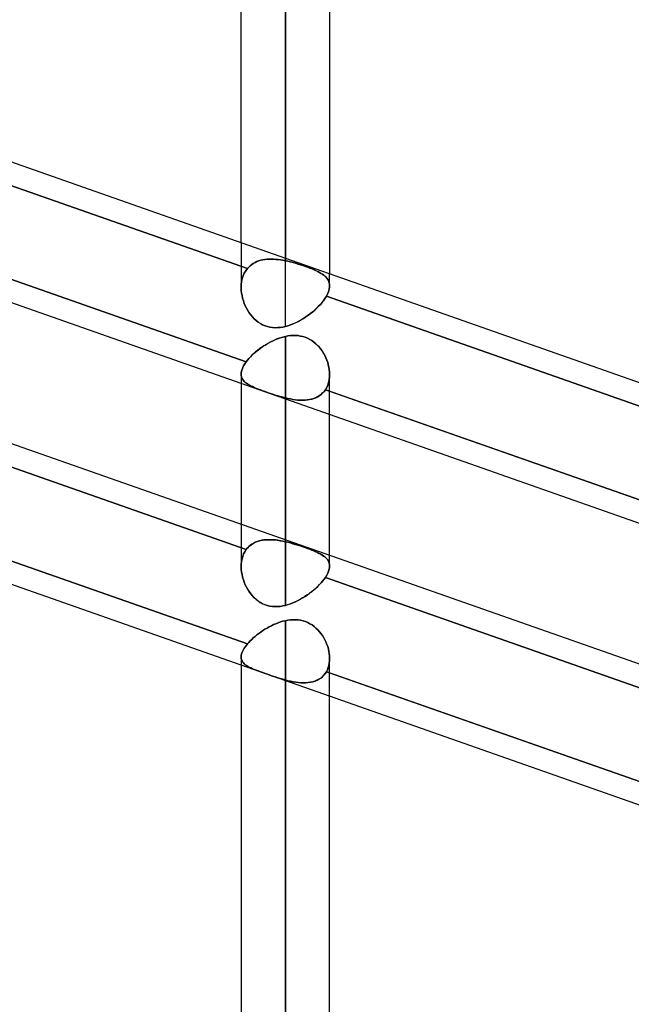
# Model space of a CAD drawing. Header units: millimetres. Extents: x -54 to 130, y -185 to 185.
# Tile 75 of 78: x 46 to 55, y 87 to 101. Entities that reach past the tile are written whole.
import ezdxf

# ---------------------------------------------------------------- set-up
doc = ezdxf.new("R2010")
doc.units = ezdxf.units.MM
doc.layers.add('MAIN-1', color=7, linetype='Continuous')
doc.layers.add('MAIN-2', color=7, linetype='Continuous')

msp = doc.modelspace()

# ---------------------------------------------------------------- linework, layer by layer
at = {"layer": 'MAIN-1'}
for p, q in [((50.248, 133.985), (50.248, 97.323)), ((49.612, 97.545), (49.612, 133.35)), ((50.882, 133.35), (50.882, 97.1)), ((63.363, 92.722), (37.763, 101.702)), ((38.082, 99.907), (49.684, 95.837)), ((49.612, 95.527), (38.082, 99.571)), ((63.363, 88.681), (37.763, 97.661)), ((49.923, 96.058), (49.956, 96.079)), ((49.956, 96.079), (49.991, 96.1)), ((49.991, 96.1), (50.026, 96.119)), ((50.026, 96.119), (50.061, 96.137)), ((50.061, 96.137), (50.098, 96.154)), ((50.098, 96.154), (50.135, 96.169)), ((50.135, 96.169), (50.172, 96.182)), ((50.172, 96.182), (50.21, 96.194)), ((50.21, 96.194), (50.248, 96.203)), ((50.248, 96.203), (50.284, 96.21)), ((50.248, 93.282), (50.248, 96.203)), ((50.284, 96.21), (50.32, 96.215)), ((50.32, 96.215), (50.356, 96.217)), ((50.356, 96.217), (50.392, 96.217)), ((50.392, 96.217), (50.428, 96.215)), ((50.428, 96.215), (50.464, 96.209)), ((50.464, 96.209), (50.499, 96.201)), ((50.499, 96.201), (50.533, 96.191)), ((50.533, 96.191), (50.566, 96.177)), ((50.566, 96.177), (50.598, 96.161)), ((50.598, 96.161), (50.628, 96.143)), ((50.628, 96.143), (50.658, 96.122)), ((50.658, 96.122), (50.685, 96.099)), ((50.685, 96.099), (50.711, 96.074)), ((49.749, 95.913), (49.774, 95.938)), ((49.774, 95.938), (49.801, 95.963)), ((49.801, 95.963), (49.83, 95.988)), ((49.83, 95.988), (49.86, 96.012)), ((49.86, 96.012), (49.891, 96.035)), ((49.891, 96.035), (49.923, 96.058)), ((50.711, 96.074), (50.735, 96.048)), ((50.735, 96.048), (50.758, 96.02)), ((50.758, 96.02), (50.778, 95.99)), ((50.778, 95.99), (50.797, 95.96)), ((50.797, 95.96), (50.814, 95.929)), ((38.082, 95.866), (49.702, 91.79)), ((49.648, 95.782), (49.665, 95.809)), ((49.665, 95.809), (49.684, 95.837)), ((49.684, 95.837), (49.704, 95.862)), ((49.704, 95.862), (49.725, 95.888)), ((49.725, 95.888), (49.749, 95.913)), ((50.814, 95.929), (50.83, 95.897)), ((50.83, 95.897), (50.843, 95.864)), ((50.843, 95.864), (50.855, 95.831)), ((50.855, 95.831), (50.864, 95.797)), ((50.864, 95.797), (50.872, 95.763)), ((49.613, 95.659), (49.614, 95.681)), ((49.612, 95.663), (49.612, 93.504)), ((49.614, 95.681), (49.618, 95.705)), ((49.618, 95.705), (49.625, 95.729)), ((49.625, 95.729), (49.635, 95.755)), ((49.635, 95.755), (49.648, 95.782)), ((50.872, 95.763), (50.877, 95.73)), ((50.877, 95.73), (50.881, 95.696)), ((50.881, 95.696), (50.882, 95.663)), ((50.882, 93.059), (50.882, 95.657)), ((49.612, 91.485), (38.082, 95.53)), ((50.882, 95.417), (62.484, 91.347)), ((62.338, 91.063), (50.882, 95.081)), ((50.213, 92.115), (50.248, 92.124)), ((50.248, 92.124), (50.284, 92.13)), ((50.248, 0), (50.248, 92.124)), ((50.284, 92.13), (50.321, 92.135)), ((50.321, 92.135), (50.357, 92.138)), ((50.357, 92.138), (50.394, 92.137)), ((50.394, 92.137), (50.43, 92.135)), ((50.43, 92.135), (50.466, 92.129)), ((50.466, 92.129), (50.501, 92.121)), ((49.894, 91.961), (49.923, 91.981)), ((49.923, 91.981), (49.953, 92)), ((49.953, 92), (49.984, 92.018)), ((49.984, 92.018), (50.015, 92.035)), ((50.015, 92.035), (50.047, 92.052)), ((50.047, 92.052), (50.079, 92.067)), ((50.079, 92.067), (50.112, 92.081)), ((50.112, 92.081), (50.146, 92.094)), ((50.146, 92.094), (50.179, 92.105)), ((50.179, 92.105), (50.213, 92.115)), ((50.501, 92.121), (50.535, 92.11)), ((50.535, 92.11), (50.568, 92.097)), ((50.568, 92.097), (50.599, 92.081)), ((50.599, 92.081), (50.63, 92.062)), ((50.63, 92.062), (50.659, 92.041)), ((50.659, 92.041), (50.687, 92.018)), ((50.687, 92.018), (50.713, 91.993)), ((50.713, 91.993), (50.737, 91.966)), ((49.742, 91.834), (49.764, 91.855)), ((49.764, 91.855), (49.787, 91.877)), ((49.787, 91.877), (49.812, 91.899)), ((49.812, 91.899), (49.839, 91.92)), ((49.839, 91.92), (49.866, 91.941)), ((49.866, 91.941), (49.894, 91.961)), ((50.737, 91.966), (50.759, 91.938)), ((50.759, 91.938), (50.78, 91.909)), ((50.78, 91.909), (50.798, 91.879)), ((50.798, 91.879), (50.815, 91.848)), ((50.815, 91.848), (50.83, 91.816)), ((49.628, 91.674), (49.641, 91.701)), ((49.641, 91.701), (49.657, 91.73)), ((49.657, 91.73), (49.678, 91.759)), ((49.678, 91.759), (49.702, 91.79)), ((49.702, 91.79), (49.721, 91.812)), ((49.721, 91.812), (49.742, 91.834)), ((50.83, 91.816), (50.844, 91.784)), ((50.844, 91.784), (50.855, 91.751)), ((50.855, 91.751), (50.865, 91.718)), ((50.865, 91.718), (50.872, 91.684)), ((49.613, 91.599), (49.614, 91.623)), ((49.612, 91.603), (49.612, 0)), ((49.614, 91.623), (49.619, 91.647)), ((49.619, 91.647), (49.628, 91.674)), ((50.872, 91.684), (50.878, 91.651)), ((50.878, 91.651), (50.881, 91.618)), ((50.881, 91.618), (50.882, 91.586)), ((50.882, 0), (50.882, 91.581)), ((50.882, 91.376), (62.503, 87.299)), ((62.338, 87.021), (50.882, 91.04))]:
    msp.add_line(p, q, dxfattribs=at)
at = {"layer": 'MAIN-2'}
for p, q in [((50.248, 133.985), (50.248, 97.289)), ((50.248, 96.346), (50.248, 132.715)), ((38.036, 101.271), (49.702, 97.178)), ((49.702, 97.178), (38.036, 101.271)), ((49.684, 95.837), (38.021, 99.929)), ((49.612, 97.545), (49.612, 96.908)), ((38.021, 97.234), (49.684, 93.143)), ((49.684, 93.143), (38.021, 97.234)), ((49.742, 97.218), (49.721, 97.199)), ((49.721, 97.199), (49.742, 97.218)), ((49.764, 97.235), (49.742, 97.218)), ((49.742, 97.218), (49.764, 97.235)), ((49.787, 97.251), (49.764, 97.235)), ((49.764, 97.235), (49.787, 97.251)), ((49.812, 97.265), (49.787, 97.251)), ((49.787, 97.251), (49.812, 97.265)), ((49.839, 97.277), (49.812, 97.265)), ((49.812, 97.265), (49.839, 97.277)), ((49.866, 97.287), (49.839, 97.277)), ((49.839, 97.277), (49.866, 97.287)), ((49.894, 97.295), (49.866, 97.287)), ((49.866, 97.287), (49.894, 97.295)), ((49.923, 97.302), (49.894, 97.295)), ((49.894, 97.295), (49.923, 97.302)), ((49.953, 97.307), (49.923, 97.302)), ((49.923, 97.302), (49.953, 97.307)), ((49.984, 97.31), (49.953, 97.307)), ((49.953, 97.307), (49.984, 97.31)), ((50.015, 97.312), (49.984, 97.31)), ((49.984, 97.31), (50.015, 97.312)), ((50.047, 97.313), (50.015, 97.312)), ((50.015, 97.312), (50.047, 97.313)), ((50.079, 97.312), (50.047, 97.313)), ((50.047, 97.313), (50.079, 97.312)), ((50.112, 97.309), (50.079, 97.312)), ((50.079, 97.312), (50.112, 97.309)), ((50.146, 97.306), (50.112, 97.309)), ((50.112, 97.309), (50.146, 97.306)), ((50.179, 97.302), (50.146, 97.306)), ((50.146, 97.306), (50.179, 97.302)), ((50.213, 97.296), (50.179, 97.302)), ((50.179, 97.302), (50.213, 97.296)), ((50.248, 97.289), (50.213, 97.296)), ((50.213, 97.296), (50.248, 97.289)), ((50.248, 97.289), (50.248, 97.323)), ((50.248, 97.289), (50.284, 97.281)), ((50.284, 97.281), (50.248, 97.289)), ((50.284, 97.281), (50.321, 97.273)), ((50.321, 97.273), (50.284, 97.281)), ((50.321, 97.273), (50.357, 97.263)), ((50.358, 97.263), (50.321, 97.273)), ((50.357, 97.263), (50.394, 97.253)), ((50.394, 97.253), (50.358, 97.263)), ((50.394, 97.253), (50.43, 97.242)), ((50.43, 97.242), (50.394, 97.253)), ((50.43, 97.242), (50.466, 97.231)), ((50.466, 97.23), (50.43, 97.242)), ((50.466, 97.231), (50.501, 97.219)), ((50.501, 97.219), (50.466, 97.23)), ((50.501, 97.219), (50.535, 97.207)), ((50.535, 97.207), (50.501, 97.219)), ((49.628, 97.032), (49.641, 97.072)), ((49.641, 97.072), (49.628, 97.032)), ((49.641, 97.072), (49.657, 97.11)), ((49.657, 97.11), (49.641, 97.072)), ((49.657, 97.11), (49.678, 97.146)), ((49.678, 97.146), (49.657, 97.11)), ((49.678, 97.146), (49.702, 97.178)), ((49.702, 97.178), (49.678, 97.146)), ((49.721, 97.199), (49.702, 97.178)), ((49.702, 97.178), (49.721, 97.199)), ((50.535, 97.207), (50.568, 97.195)), ((50.568, 97.195), (50.535, 97.207)), ((50.568, 97.195), (50.599, 97.183)), ((50.6, 97.183), (50.568, 97.195)), ((50.599, 97.183), (50.63, 97.171)), ((50.63, 97.171), (50.6, 97.183)), ((50.63, 97.171), (50.659, 97.159)), ((50.66, 97.159), (50.63, 97.171)), ((50.659, 97.159), (50.687, 97.147)), ((50.687, 97.146), (50.66, 97.159)), ((50.687, 97.147), (50.713, 97.134)), ((50.713, 97.134), (50.687, 97.146)), ((50.713, 97.134), (50.737, 97.121)), ((50.737, 97.121), (50.713, 97.134)), ((50.737, 97.121), (50.759, 97.108)), ((50.759, 97.108), (50.737, 97.121)), ((50.759, 97.108), (50.78, 97.095)), ((50.78, 97.095), (50.759, 97.108)), ((50.78, 97.095), (50.798, 97.082)), ((50.798, 97.081), (50.78, 97.095)), ((50.798, 97.082), (50.815, 97.067)), ((50.815, 97.067), (50.798, 97.081)), ((50.815, 97.067), (50.83, 97.053)), ((50.831, 97.053), (50.815, 97.067)), ((50.882, 96.928), (50.882, 97.1)), ((49.613, 96.901), (49.614, 96.946)), ((49.614, 96.946), (49.613, 96.901)), ((49.614, 96.946), (49.619, 96.99)), ((49.619, 96.99), (49.614, 96.946)), ((49.619, 96.99), (49.628, 97.032)), ((49.628, 97.032), (49.619, 96.99)), ((50.83, 97.053), (50.844, 97.038)), ((50.844, 97.038), (50.831, 97.053)), ((50.844, 97.038), (50.855, 97.022)), ((50.855, 97.022), (50.844, 97.038)), ((50.855, 97.022), (50.865, 97.005)), ((50.865, 97.005), (50.855, 97.022)), ((50.865, 97.005), (50.872, 96.988)), ((50.872, 96.988), (50.865, 97.005)), ((50.872, 96.988), (50.878, 96.97)), ((50.878, 96.97), (50.872, 96.988)), ((50.878, 96.97), (50.881, 96.951)), ((50.881, 96.951), (50.878, 96.97)), ((50.881, 96.951), (50.882, 96.931)), ((50.882, 96.931), (50.881, 96.951)), ((50.882, 96.931), (50.882, 96.908)), ((50.882, 96.908), (50.882, 96.931)), ((49.614, 96.864), (49.613, 96.901)), ((49.613, 96.901), (49.614, 96.863)), ((49.618, 96.826), (49.614, 96.864)), ((49.614, 96.863), (49.618, 96.826)), ((49.625, 96.788), (49.618, 96.826)), ((49.618, 96.826), (49.625, 96.788)), ((49.633, 96.751), (49.625, 96.788)), ((49.625, 96.788), (49.634, 96.751)), ((50.851, 96.807), (50.836, 96.78)), ((50.836, 96.78), (50.851, 96.807)), ((50.862, 96.834), (50.851, 96.807)), ((50.851, 96.807), (50.862, 96.834)), ((50.871, 96.859), (50.862, 96.834)), ((50.862, 96.834), (50.871, 96.859)), ((50.878, 96.884), (50.871, 96.859)), ((50.871, 96.859), (50.878, 96.884)), ((50.882, 96.908), (50.878, 96.884)), ((50.878, 96.884), (50.882, 96.908)), ((49.644, 96.714), (49.633, 96.751)), ((49.634, 96.751), (49.644, 96.714)), ((49.657, 96.677), (49.644, 96.714)), ((49.644, 96.714), (49.657, 96.677)), ((49.672, 96.642), (49.657, 96.677)), ((49.657, 96.677), (49.672, 96.642)), ((50.729, 96.64), (50.755, 96.668)), ((50.755, 96.668), (50.729, 96.64)), ((50.755, 96.668), (50.779, 96.696)), ((50.778, 96.696), (50.755, 96.668)), ((50.8, 96.724), (50.778, 96.696)), ((50.779, 96.696), (50.8, 96.725)), ((50.8, 96.725), (50.82, 96.753)), ((50.82, 96.753), (50.8, 96.724)), ((50.82, 96.753), (50.836, 96.78)), ((50.836, 96.78), (50.82, 96.753)), ((50.836, 96.78), (62.503, 92.688)), ((62.503, 92.688), (50.836, 96.78)), ((49.689, 96.607), (49.672, 96.642)), ((49.672, 96.642), (49.689, 96.607)), ((49.708, 96.574), (49.689, 96.607)), ((49.689, 96.607), (49.708, 96.574)), ((49.729, 96.542), (49.708, 96.574)), ((49.708, 96.574), (49.728, 96.543)), ((49.728, 96.543), (49.75, 96.512)), ((49.751, 96.512), (49.729, 96.542)), ((49.75, 96.512), (49.774, 96.483)), ((49.775, 96.483), (49.751, 96.512)), ((50.575, 96.507), (50.541, 96.483)), ((50.542, 96.484), (50.576, 96.507)), ((50.609, 96.532), (50.575, 96.507)), ((50.576, 96.507), (50.61, 96.533)), ((50.641, 96.558), (50.609, 96.532)), ((50.61, 96.533), (50.642, 96.558)), ((50.672, 96.585), (50.641, 96.558)), ((50.642, 96.558), (50.673, 96.585)), ((50.701, 96.612), (50.672, 96.585)), ((50.673, 96.585), (50.702, 96.613)), ((50.729, 96.64), (50.701, 96.612)), ((50.702, 96.613), (50.729, 96.64)), ((49.774, 96.483), (49.8, 96.456)), ((49.801, 96.456), (49.775, 96.483)), ((49.8, 96.456), (49.828, 96.431)), ((49.828, 96.431), (49.801, 96.456)), ((49.858, 96.408), (49.828, 96.431)), ((49.828, 96.431), (49.857, 96.408)), ((49.857, 96.408), (49.889, 96.388)), ((49.889, 96.387), (49.858, 96.408)), ((49.889, 96.388), (49.921, 96.37)), ((49.922, 96.37), (49.889, 96.387)), ((49.921, 96.37), (49.955, 96.355)), ((49.955, 96.355), (49.922, 96.37)), ((50.285, 96.356), (50.323, 96.369)), ((50.322, 96.369), (50.285, 96.356)), ((50.359, 96.384), (50.322, 96.369)), ((50.323, 96.369), (50.36, 96.384)), ((50.397, 96.4), (50.359, 96.384)), ((50.36, 96.384), (50.398, 96.401)), ((50.433, 96.418), (50.397, 96.4)), ((50.398, 96.401), (50.435, 96.419)), ((50.47, 96.438), (50.433, 96.418)), ((50.435, 96.419), (50.471, 96.439)), ((50.506, 96.46), (50.47, 96.438)), ((50.471, 96.439), (50.507, 96.461)), ((50.541, 96.483), (50.506, 96.46)), ((50.507, 96.461), (50.542, 96.484)), ((49.99, 96.344), (49.955, 96.355)), ((49.955, 96.355), (49.99, 96.344)), ((50.026, 96.335), (49.99, 96.344)), ((49.99, 96.344), (50.025, 96.336)), ((50.025, 96.336), (50.062, 96.33)), ((50.063, 96.33), (50.026, 96.335)), ((50.062, 96.33), (50.099, 96.328)), ((50.099, 96.328), (50.063, 96.33)), ((50.137, 96.329), (50.099, 96.328)), ((50.099, 96.328), (50.136, 96.329)), ((50.136, 96.329), (50.173, 96.332)), ((50.174, 96.332), (50.137, 96.329)), ((50.173, 96.332), (50.21, 96.338)), ((50.211, 96.338), (50.174, 96.332)), ((50.21, 96.338), (50.248, 96.346)), ((50.248, 96.346), (50.211, 96.338)), ((50.248, 96.346), (50.285, 96.356)), ((50.285, 96.356), (50.248, 96.346)), ((49.971, 96.088), (49.939, 96.068)), ((50.004, 96.107), (49.971, 96.088)), ((50.037, 96.125), (50.004, 96.107)), ((50.071, 96.142), (50.037, 96.125)), ((50.106, 96.157), (50.071, 96.142)), ((50.141, 96.171), (50.106, 96.157)), ((50.176, 96.184), (50.141, 96.171)), ((50.212, 96.194), (50.176, 96.184)), ((50.248, 96.203), (50.212, 96.194)), ((50.284, 96.21), (50.248, 96.203)), ((50.248, 96.203), (50.248, 93.257)), ((50.32, 96.215), (50.284, 96.21)), ((50.357, 96.217), (50.32, 96.215)), ((50.393, 96.217), (50.357, 96.217)), ((50.429, 96.215), (50.393, 96.217)), ((50.465, 96.209), (50.429, 96.215)), ((50.5, 96.201), (50.465, 96.209)), ((50.534, 96.191), (50.5, 96.201)), ((50.567, 96.177), (50.534, 96.191)), ((50.598, 96.161), (50.567, 96.177)), ((50.629, 96.143), (50.598, 96.161)), ((50.658, 96.122), (50.629, 96.143)), ((50.686, 96.099), (50.658, 96.122)), ((50.711, 96.074), (50.686, 96.099)), ((49.794, 95.957), (49.768, 95.933)), ((49.82, 95.98), (49.794, 95.957)), ((49.848, 96.003), (49.82, 95.98)), ((49.878, 96.026), (49.848, 96.003)), ((49.908, 96.047), (49.878, 96.026)), ((49.939, 96.068), (49.908, 96.047)), ((50.736, 96.047), (50.711, 96.074)), ((50.758, 96.019), (50.736, 96.047)), ((50.779, 95.99), (50.758, 96.019)), ((50.798, 95.96), (50.779, 95.99)), ((50.815, 95.928), (50.798, 95.96)), ((49.702, 91.79), (38.036, 95.882)), ((49.665, 95.809), (49.648, 95.782)), ((49.684, 95.837), (49.665, 95.809)), ((49.703, 95.861), (49.684, 95.837)), ((49.723, 95.885), (49.703, 95.861)), ((49.745, 95.909), (49.723, 95.885)), ((49.768, 95.933), (49.745, 95.909)), ((50.83, 95.896), (50.815, 95.928)), ((50.843, 95.864), (50.83, 95.896)), ((50.855, 95.83), (50.843, 95.864)), ((50.864, 95.797), (50.855, 95.83)), ((50.872, 95.763), (50.864, 95.797)), ((49.614, 95.681), (49.613, 95.659)), ((49.613, 95.659), (49.614, 95.64)), ((49.614, 95.64), (49.613, 95.659)), ((49.618, 95.705), (49.614, 95.681)), ((49.625, 95.729), (49.618, 95.705)), ((49.635, 95.755), (49.625, 95.729)), ((49.648, 95.782), (49.635, 95.755)), ((50.877, 95.73), (50.872, 95.763)), ((50.881, 95.696), (50.877, 95.73)), ((50.882, 95.663), (50.881, 95.696)), ((50.882, 95.663), (50.881, 95.622)), ((50.881, 95.622), (50.882, 95.663)), ((50.882, 95.081), (49.612, 95.527)), ((49.614, 95.64), (49.618, 95.621)), ((49.618, 95.621), (49.614, 95.64)), ((49.618, 95.621), (49.625, 95.604)), ((49.625, 95.604), (49.618, 95.621)), ((49.625, 95.604), (49.633, 95.588)), ((49.633, 95.588), (49.625, 95.604)), ((49.633, 95.588), (49.644, 95.572)), ((49.644, 95.572), (49.633, 95.588)), ((49.644, 95.572), (49.657, 95.557)), ((49.657, 95.557), (49.644, 95.572)), ((49.657, 95.557), (49.672, 95.544)), ((49.672, 95.543), (49.657, 95.557)), ((49.672, 95.544), (49.689, 95.53)), ((49.689, 95.53), (49.672, 95.543)), ((49.689, 95.53), (49.707, 95.518)), ((49.708, 95.517), (49.689, 95.53)), ((49.707, 95.518), (49.727, 95.506)), ((49.728, 95.505), (49.708, 95.517)), ((50.868, 95.542), (50.856, 95.505)), ((50.856, 95.505), (50.868, 95.542)), ((50.876, 95.581), (50.868, 95.542)), ((50.868, 95.542), (50.876, 95.581)), ((50.881, 95.622), (50.876, 95.581)), ((50.876, 95.581), (50.881, 95.622)), ((49.727, 95.506), (49.749, 95.494)), ((49.75, 95.493), (49.728, 95.505)), ((49.749, 95.494), (49.773, 95.482)), ((49.774, 95.482), (49.75, 95.493)), ((49.773, 95.482), (49.799, 95.47)), ((49.8, 95.47), (49.774, 95.482)), ((49.799, 95.47), (49.827, 95.459)), ((49.827, 95.458), (49.8, 95.47)), ((49.827, 95.459), (49.856, 95.447)), ((49.857, 95.447), (49.827, 95.458)), ((49.856, 95.447), (49.887, 95.435)), ((49.888, 95.435), (49.857, 95.447)), ((49.887, 95.435), (49.92, 95.423)), ((49.92, 95.423), (49.888, 95.435)), ((49.92, 95.423), (49.953, 95.411)), ((49.954, 95.411), (49.92, 95.423)), ((49.953, 95.411), (49.988, 95.399)), ((49.989, 95.399), (49.954, 95.411)), ((49.988, 95.399), (50.024, 95.387)), ((50.025, 95.386), (49.989, 95.399)), ((50.024, 95.387), (50.061, 95.374)), ((50.061, 95.374), (50.025, 95.386)), ((50.061, 95.374), (50.098, 95.362)), ((50.099, 95.362), (50.061, 95.374)), ((50.761, 95.371), (50.783, 95.392)), ((50.783, 95.391), (50.761, 95.371)), ((50.804, 95.414), (50.783, 95.391)), ((50.783, 95.392), (50.804, 95.414)), ((50.822, 95.438), (50.804, 95.414)), ((50.804, 95.414), (50.822, 95.438)), ((50.841, 95.471), (50.822, 95.438)), ((50.822, 95.438), (50.841, 95.471)), ((62.484, 91.347), (50.822, 95.438)), ((50.822, 95.438), (50.882, 95.417)), ((50.856, 95.505), (50.841, 95.471)), ((50.841, 95.471), (50.856, 95.505)), ((50.098, 95.362), (50.135, 95.351)), ((50.136, 95.351), (50.099, 95.362)), ((50.135, 95.351), (50.173, 95.34)), ((50.173, 95.34), (50.136, 95.351)), ((50.173, 95.34), (50.21, 95.33)), ((50.21, 95.33), (50.173, 95.34)), ((50.21, 95.33), (50.248, 95.32)), ((50.248, 95.32), (50.21, 95.33)), ((50.248, 95.32), (50.248, 92.343)), ((50.283, 95.312), (50.248, 95.32)), ((50.248, 95.32), (50.283, 95.312)), ((50.248, 92.343), (50.248, 95.32)), ((50.319, 95.305), (50.283, 95.312)), ((50.283, 95.312), (50.319, 95.305)), ((50.355, 95.299), (50.319, 95.305)), ((50.319, 95.305), (50.355, 95.298)), ((50.39, 95.294), (50.355, 95.299)), ((50.355, 95.298), (50.391, 95.293)), ((50.425, 95.29), (50.39, 95.294)), ((50.391, 95.293), (50.426, 95.29)), ((50.46, 95.288), (50.425, 95.29)), ((50.426, 95.29), (50.462, 95.288)), ((50.495, 95.287), (50.46, 95.288)), ((50.462, 95.288), (50.496, 95.287)), ((50.529, 95.288), (50.495, 95.287)), ((50.496, 95.287), (50.53, 95.288)), ((50.562, 95.291), (50.529, 95.288)), ((50.53, 95.288), (50.563, 95.292)), ((50.594, 95.296), (50.562, 95.291)), ((50.563, 95.292), (50.595, 95.297)), ((50.625, 95.303), (50.594, 95.296)), ((50.595, 95.297), (50.626, 95.304)), ((50.655, 95.313), (50.625, 95.303)), ((50.626, 95.304), (50.656, 95.313)), ((50.684, 95.324), (50.655, 95.313)), ((50.656, 95.313), (50.685, 95.324)), ((50.711, 95.338), (50.684, 95.324)), ((50.685, 95.324), (50.712, 95.338)), ((50.737, 95.353), (50.711, 95.338)), ((50.712, 95.338), (50.737, 95.353)), ((50.761, 95.371), (50.737, 95.353)), ((50.737, 95.353), (50.761, 95.371)), ((49.612, 93.504), (49.612, 92.902)), ((49.801, 93.241), (49.83, 93.254)), ((49.848, 93.261), (49.82, 93.25)), ((49.83, 93.254), (49.86, 93.265)), ((49.878, 93.27), (49.848, 93.261)), ((49.86, 93.265), (49.891, 93.273)), ((49.908, 93.277), (49.878, 93.27)), ((49.891, 93.273), (49.923, 93.279)), ((49.939, 93.282), (49.908, 93.277)), ((49.923, 93.279), (49.956, 93.284)), ((49.971, 93.285), (49.939, 93.282)), ((49.956, 93.284), (49.991, 93.286)), ((50.004, 93.286), (49.971, 93.285)), ((49.991, 93.286), (50.026, 93.286)), ((50.037, 93.286), (50.004, 93.286)), ((50.026, 93.286), (50.061, 93.285)), ((50.071, 93.285), (50.037, 93.286)), ((50.061, 93.285), (50.098, 93.282)), ((50.106, 93.282), (50.071, 93.285)), ((50.098, 93.282), (50.135, 93.278)), ((50.141, 93.277), (50.106, 93.282)), ((50.135, 93.278), (50.172, 93.272)), ((50.176, 93.272), (50.141, 93.277)), ((50.172, 93.272), (50.21, 93.265)), ((50.212, 93.265), (50.176, 93.272)), ((50.21, 93.265), (50.248, 93.257)), ((50.248, 93.257), (50.212, 93.265)), ((50.248, 93.257), (50.248, 93.282)), ((50.284, 93.249), (50.248, 93.257)), ((50.248, 93.257), (50.284, 93.249)), ((49.648, 93.081), (49.665, 93.113)), ((49.665, 93.113), (49.648, 93.081)), ((49.665, 93.113), (49.684, 93.143)), ((49.684, 93.143), (49.665, 93.113)), ((49.684, 93.143), (49.704, 93.167)), ((49.703, 93.166), (49.684, 93.143)), ((49.723, 93.187), (49.703, 93.166)), ((49.704, 93.167), (49.725, 93.189)), ((49.745, 93.206), (49.723, 93.187)), ((49.725, 93.189), (49.749, 93.209)), ((49.768, 93.222), (49.745, 93.206)), ((49.749, 93.209), (49.774, 93.226)), ((49.794, 93.237), (49.768, 93.222)), ((49.774, 93.226), (49.801, 93.241)), ((49.82, 93.25), (49.794, 93.237)), ((50.32, 93.239), (50.284, 93.249)), ((50.284, 93.249), (50.32, 93.239)), ((50.357, 93.229), (50.32, 93.239)), ((50.32, 93.239), (50.356, 93.229)), ((50.356, 93.229), (50.392, 93.219)), ((50.393, 93.218), (50.357, 93.229)), ((50.392, 93.219), (50.428, 93.208)), ((50.429, 93.207), (50.393, 93.218)), ((50.428, 93.208), (50.464, 93.196)), ((50.465, 93.196), (50.429, 93.207)), ((50.464, 93.196), (50.499, 93.184)), ((50.5, 93.184), (50.465, 93.196)), ((50.499, 93.184), (50.533, 93.173)), ((50.534, 93.172), (50.5, 93.184)), ((50.533, 93.173), (50.566, 93.161)), ((50.567, 93.161), (50.534, 93.172)), ((50.566, 93.161), (50.598, 93.149)), ((50.598, 93.149), (50.567, 93.161)), ((50.629, 93.137), (50.598, 93.149)), ((50.598, 93.149), (50.628, 93.137)), ((50.628, 93.137), (50.658, 93.125)), ((50.658, 93.125), (50.629, 93.137)), ((50.686, 93.113), (50.658, 93.125)), ((50.658, 93.125), (50.685, 93.113)), ((50.685, 93.113), (50.711, 93.102)), ((50.711, 93.101), (50.686, 93.113)), ((49.614, 92.935), (49.618, 92.974)), ((49.618, 92.974), (49.614, 92.935)), ((49.618, 92.974), (49.625, 93.011)), ((49.625, 93.011), (49.618, 92.974)), ((49.625, 93.011), (49.635, 93.047)), ((49.635, 93.047), (49.625, 93.011)), ((49.635, 93.047), (49.648, 93.081)), ((49.648, 93.081), (49.635, 93.047)), ((50.711, 93.102), (50.735, 93.09)), ((50.736, 93.089), (50.711, 93.101)), ((50.735, 93.09), (50.758, 93.077)), ((50.758, 93.077), (50.736, 93.089)), ((50.779, 93.065), (50.758, 93.077)), ((50.758, 93.077), (50.778, 93.065)), ((50.778, 93.065), (50.797, 93.052)), ((50.798, 93.052), (50.779, 93.065)), ((50.797, 93.052), (50.814, 93.039)), ((50.815, 93.039), (50.798, 93.052)), ((50.814, 93.039), (50.83, 93.025)), ((50.83, 93.025), (50.815, 93.039)), ((50.843, 93.011), (50.83, 93.025)), ((50.83, 93.025), (50.843, 93.011)), ((50.855, 92.996), (50.843, 93.011)), ((50.843, 93.011), (50.855, 92.996)), ((50.864, 92.981), (50.855, 92.996)), ((50.855, 92.996), (50.864, 92.981)), ((50.872, 92.965), (50.864, 92.981)), ((50.864, 92.981), (50.872, 92.965)), ((50.882, 92.908), (50.882, 93.059)), ((49.613, 92.895), (49.614, 92.935)), ((49.614, 92.935), (49.613, 92.895)), ((49.614, 92.859), (49.613, 92.895)), ((49.613, 92.895), (49.614, 92.859)), ((49.618, 92.822), (49.614, 92.859)), ((49.614, 92.859), (49.618, 92.822)), ((50.856, 92.804), (50.868, 92.833)), ((50.868, 92.833), (50.856, 92.804)), ((50.868, 92.833), (50.876, 92.861)), ((50.876, 92.861), (50.868, 92.833)), ((50.877, 92.948), (50.872, 92.965)), ((50.872, 92.965), (50.877, 92.948)), ((50.876, 92.861), (50.881, 92.887)), ((50.881, 92.887), (50.876, 92.861)), ((50.881, 92.93), (50.877, 92.948)), ((50.877, 92.948), (50.881, 92.93)), ((50.882, 92.912), (50.881, 92.93)), ((50.881, 92.93), (50.882, 92.912)), ((50.881, 92.887), (50.882, 92.912)), ((50.882, 92.912), (50.881, 92.887)), ((49.625, 92.785), (49.618, 92.822)), ((49.618, 92.822), (49.625, 92.785)), ((49.633, 92.748), (49.625, 92.785)), ((49.625, 92.785), (49.633, 92.747)), ((49.644, 92.711), (49.633, 92.748)), ((49.633, 92.747), (49.644, 92.711)), ((49.657, 92.675), (49.644, 92.711)), ((49.644, 92.711), (49.657, 92.675)), ((50.761, 92.667), (50.783, 92.693)), ((50.783, 92.693), (50.761, 92.667)), ((50.783, 92.693), (50.804, 92.719)), ((50.804, 92.719), (50.783, 92.693)), ((50.804, 92.719), (50.822, 92.744)), ((50.822, 92.744), (50.804, 92.719)), ((50.822, 92.744), (50.841, 92.775)), ((50.841, 92.775), (50.822, 92.744)), ((50.822, 92.744), (62.484, 88.653)), ((62.484, 88.653), (50.822, 92.744)), ((50.841, 92.775), (50.856, 92.804)), ((50.856, 92.804), (50.841, 92.775)), ((49.672, 92.639), (49.657, 92.675)), ((49.657, 92.675), (49.672, 92.64)), ((49.672, 92.64), (49.689, 92.606)), ((49.689, 92.605), (49.672, 92.639)), ((49.689, 92.606), (49.707, 92.573)), ((49.708, 92.572), (49.689, 92.605)), ((49.707, 92.573), (49.727, 92.541)), ((49.728, 92.54), (49.708, 92.572)), ((50.655, 92.564), (50.625, 92.54)), ((50.626, 92.54), (50.656, 92.565)), ((50.684, 92.589), (50.655, 92.564)), ((50.656, 92.565), (50.685, 92.59)), ((50.711, 92.615), (50.684, 92.589)), ((50.685, 92.59), (50.712, 92.615)), ((50.737, 92.641), (50.711, 92.615)), ((50.712, 92.615), (50.737, 92.641)), ((50.737, 92.641), (50.761, 92.667)), ((50.761, 92.667), (50.737, 92.641)), ((49.727, 92.541), (49.749, 92.511)), ((49.75, 92.51), (49.728, 92.54)), ((49.749, 92.511), (49.773, 92.482)), ((49.774, 92.481), (49.75, 92.51)), ((49.773, 92.482), (49.799, 92.455)), ((49.8, 92.454), (49.774, 92.481)), ((49.799, 92.455), (49.827, 92.43)), ((49.827, 92.429), (49.8, 92.454)), ((49.827, 92.43), (49.856, 92.407)), ((49.857, 92.406), (49.827, 92.429)), ((49.856, 92.407), (49.887, 92.386)), ((49.888, 92.386), (49.857, 92.406)), ((50.425, 92.411), (50.39, 92.394)), ((50.391, 92.395), (50.426, 92.412)), ((50.46, 92.43), (50.425, 92.411)), ((50.426, 92.412), (50.462, 92.431)), ((50.495, 92.45), (50.46, 92.43)), ((50.462, 92.431), (50.496, 92.45)), ((50.529, 92.471), (50.495, 92.45)), ((50.496, 92.45), (50.53, 92.471)), ((50.562, 92.493), (50.529, 92.471)), ((50.53, 92.471), (50.563, 92.494)), ((50.594, 92.516), (50.562, 92.493)), ((50.563, 92.494), (50.595, 92.517)), ((50.625, 92.54), (50.594, 92.516)), ((50.595, 92.517), (50.626, 92.54)), ((49.887, 92.386), (49.92, 92.368)), ((49.92, 92.368), (49.888, 92.386)), ((49.954, 92.353), (49.92, 92.368)), ((49.92, 92.368), (49.953, 92.354)), ((49.953, 92.354), (49.988, 92.342)), ((49.989, 92.342), (49.954, 92.353)), ((49.988, 92.342), (50.024, 92.333)), ((50.025, 92.333), (49.989, 92.342)), ((50.024, 92.333), (50.061, 92.328)), ((50.061, 92.328), (50.025, 92.333)), ((50.099, 92.326), (50.061, 92.328)), ((50.061, 92.328), (50.098, 92.326)), ((50.098, 92.326), (50.135, 92.326)), ((50.136, 92.326), (50.099, 92.326)), ((50.135, 92.326), (50.173, 92.329)), ((50.173, 92.329), (50.136, 92.326)), ((50.21, 92.335), (50.173, 92.329)), ((50.173, 92.329), (50.21, 92.335)), ((50.248, 92.343), (50.21, 92.335)), ((50.21, 92.335), (50.248, 92.343)), ((50.248, 92.343), (50.283, 92.354)), ((50.283, 92.353), (50.248, 92.343)), ((50.283, 92.354), (50.319, 92.365)), ((50.319, 92.365), (50.283, 92.353)), ((50.319, 92.365), (50.355, 92.379)), ((50.355, 92.379), (50.319, 92.365)), ((50.355, 92.379), (50.391, 92.395)), ((50.39, 92.394), (50.355, 92.379)), ((50.248, 92.124), (50.213, 92.115)), ((50.284, 92.13), (50.248, 92.124)), ((50.248, 92.124), (50.248, 0)), ((50.321, 92.135), (50.284, 92.13)), ((50.358, 92.138), (50.321, 92.135)), ((50.394, 92.137), (50.358, 92.138)), ((50.43, 92.135), (50.394, 92.137)), ((50.466, 92.129), (50.43, 92.135)), ((50.501, 92.121), (50.466, 92.129)), ((49.923, 91.981), (49.894, 91.961)), ((49.953, 92), (49.923, 91.981)), ((49.984, 92.018), (49.953, 92)), ((50.015, 92.035), (49.984, 92.018)), ((50.047, 92.052), (50.015, 92.035)), ((50.079, 92.067), (50.047, 92.052)), ((50.112, 92.081), (50.079, 92.067)), ((50.146, 92.094), (50.112, 92.081)), ((50.179, 92.105), (50.146, 92.094)), ((50.213, 92.115), (50.179, 92.105)), ((50.535, 92.11), (50.501, 92.121)), ((50.568, 92.097), (50.535, 92.11)), ((50.6, 92.08), (50.568, 92.097)), ((50.63, 92.062), (50.6, 92.08)), ((50.66, 92.041), (50.63, 92.062)), ((50.687, 92.018), (50.66, 92.041)), ((50.713, 91.993), (50.687, 92.018)), ((50.737, 91.966), (50.713, 91.993)), ((49.764, 91.855), (49.742, 91.834)), ((49.787, 91.877), (49.764, 91.855)), ((49.812, 91.899), (49.787, 91.877)), ((49.839, 91.92), (49.812, 91.899)), ((49.866, 91.941), (49.839, 91.92)), ((49.894, 91.961), (49.866, 91.941)), ((50.759, 91.938), (50.737, 91.966)), ((50.78, 91.909), (50.759, 91.938)), ((50.798, 91.879), (50.78, 91.909)), ((50.815, 91.848), (50.798, 91.879)), ((50.831, 91.816), (50.815, 91.848)), ((49.641, 91.701), (49.628, 91.674)), ((49.657, 91.73), (49.641, 91.701)), ((49.678, 91.759), (49.657, 91.73)), ((49.702, 91.79), (49.678, 91.759)), ((49.721, 91.812), (49.702, 91.79)), ((49.742, 91.834), (49.721, 91.812)), ((50.844, 91.783), (50.831, 91.816)), ((50.855, 91.751), (50.844, 91.783)), ((50.865, 91.717), (50.855, 91.751)), ((50.872, 91.684), (50.865, 91.717)), ((49.614, 91.623), (49.613, 91.599)), ((49.613, 91.599), (49.614, 91.581)), ((49.614, 91.581), (49.613, 91.599)), ((49.619, 91.647), (49.614, 91.623)), ((49.614, 91.581), (49.618, 91.564)), ((49.618, 91.564), (49.614, 91.581)), ((49.618, 91.564), (49.625, 91.548)), ((49.625, 91.548), (49.618, 91.564)), ((49.628, 91.674), (49.619, 91.647)), ((50.878, 91.651), (50.872, 91.684)), ((50.881, 91.618), (50.878, 91.651)), ((50.882, 91.586), (50.881, 91.618)), ((50.882, 91.586), (50.882, 91.551)), ((50.882, 91.551), (50.882, 91.586)), ((50.882, 91.04), (49.612, 91.485)), ((49.625, 91.548), (49.634, 91.533)), ((49.633, 91.533), (49.625, 91.548)), ((49.644, 91.519), (49.633, 91.533)), ((49.634, 91.533), (49.645, 91.519)), ((49.657, 91.505), (49.644, 91.519)), ((49.645, 91.519), (49.657, 91.505)), ((49.657, 91.505), (49.672, 91.492)), ((49.672, 91.492), (49.657, 91.505)), ((49.672, 91.492), (49.689, 91.48)), ((49.689, 91.48), (49.672, 91.492)), ((49.689, 91.48), (49.708, 91.468)), ((49.708, 91.468), (49.689, 91.48)), ((49.708, 91.468), (49.728, 91.457)), ((49.729, 91.457), (49.708, 91.468)), ((49.728, 91.457), (49.75, 91.446)), ((49.751, 91.446), (49.729, 91.457)), ((49.75, 91.446), (49.774, 91.435)), ((49.775, 91.435), (49.751, 91.446)), ((49.774, 91.435), (49.8, 91.424)), ((49.801, 91.424), (49.775, 91.435)), ((49.8, 91.424), (49.828, 91.413)), ((49.828, 91.413), (49.801, 91.424)), ((50.851, 91.42), (50.836, 91.392)), ((50.836, 91.392), (50.851, 91.42)), ((50.862, 91.451), (50.851, 91.42)), ((50.851, 91.42), (50.862, 91.451)), ((50.871, 91.483), (50.862, 91.451)), ((50.862, 91.451), (50.871, 91.483)), ((50.878, 91.516), (50.871, 91.483)), ((50.871, 91.483), (50.878, 91.516)), ((50.882, 91.551), (50.878, 91.516)), ((50.878, 91.516), (50.882, 91.551)), ((49.828, 91.413), (49.858, 91.402)), ((49.858, 91.402), (49.828, 91.413)), ((49.858, 91.402), (49.889, 91.39)), ((49.889, 91.39), (49.858, 91.402)), ((49.889, 91.39), (49.921, 91.379)), ((49.922, 91.378), (49.889, 91.39)), ((49.921, 91.379), (49.955, 91.367)), ((49.955, 91.366), (49.922, 91.378)), ((49.955, 91.367), (49.99, 91.354)), ((49.99, 91.354), (49.955, 91.366)), ((49.99, 91.354), (50.025, 91.342)), ((50.026, 91.342), (49.99, 91.354)), ((50.025, 91.342), (50.062, 91.33)), ((50.063, 91.33), (50.026, 91.342)), ((50.062, 91.33), (50.099, 91.317)), ((50.099, 91.317), (50.063, 91.33)), ((50.099, 91.317), (50.136, 91.305)), ((50.137, 91.305), (50.099, 91.317)), ((50.136, 91.305), (50.173, 91.294)), ((50.174, 91.294), (50.137, 91.305)), ((50.173, 91.294), (50.21, 91.283)), ((50.211, 91.283), (50.174, 91.294)), ((50.21, 91.283), (50.248, 91.273)), ((50.248, 91.273), (50.211, 91.283)), ((50.729, 91.283), (50.701, 91.269)), ((50.702, 91.269), (50.729, 91.284)), ((50.729, 91.284), (50.755, 91.301)), ((50.755, 91.3), (50.729, 91.283)), ((50.778, 91.32), (50.755, 91.3)), ((50.755, 91.301), (50.779, 91.32)), ((50.8, 91.341), (50.778, 91.32)), ((50.779, 91.32), (50.8, 91.342)), ((50.82, 91.366), (50.8, 91.341)), ((50.8, 91.342), (50.82, 91.366)), ((50.836, 91.392), (50.82, 91.366)), ((50.82, 91.366), (50.836, 91.392)), ((62.503, 87.299), (50.836, 91.392)), ((50.836, 91.392), (50.882, 91.376)), ((50.248, 91.273), (50.248, 0)), ((50.285, 91.263), (50.248, 91.273)), ((50.248, 91.273), (50.285, 91.263)), ((50.248, 0), (50.248, 91.273)), ((50.322, 91.255), (50.285, 91.263)), ((50.285, 91.263), (50.323, 91.255)), ((50.359, 91.248), (50.322, 91.255)), ((50.323, 91.255), (50.36, 91.247)), ((50.397, 91.241), (50.359, 91.248)), ((50.36, 91.247), (50.398, 91.241)), ((50.433, 91.237), (50.397, 91.241)), ((50.398, 91.241), (50.435, 91.237)), ((50.47, 91.234), (50.433, 91.237)), ((50.435, 91.237), (50.471, 91.234)), ((50.506, 91.232), (50.47, 91.234)), ((50.471, 91.234), (50.507, 91.232)), ((50.541, 91.233), (50.506, 91.232)), ((50.507, 91.232), (50.542, 91.233)), ((50.575, 91.236), (50.541, 91.233)), ((50.542, 91.233), (50.576, 91.236)), ((50.609, 91.24), (50.575, 91.236)), ((50.576, 91.236), (50.61, 91.241)), ((50.641, 91.248), (50.609, 91.24)), ((50.61, 91.241), (50.642, 91.248)), ((50.672, 91.257), (50.641, 91.248)), ((50.642, 91.248), (50.673, 91.257)), ((50.701, 91.269), (50.672, 91.257)), ((50.673, 91.257), (50.702, 91.269))]:
    msp.add_line(p, q, dxfattribs=at)

doc.saveas('drawing.dxf')
